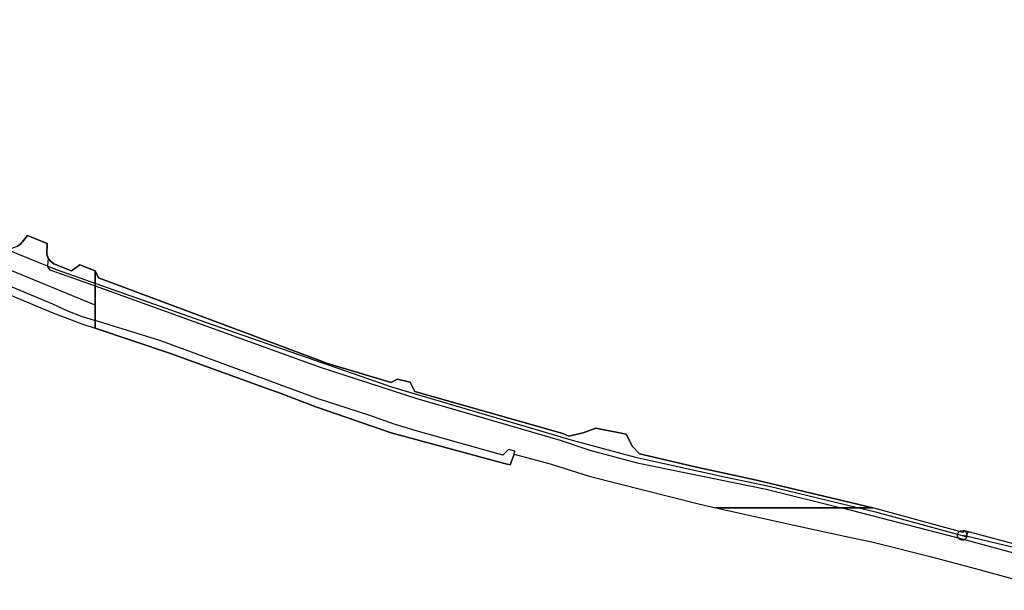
# Model space of a CAD drawing. Extents: x 166506 to 171543, y 332500 to 338212.
# Tile 123 of 139: x 169581 to 169826, y 336979 to 337121. Entities that reach past the tile are written whole.
import ezdxf

# ---------------------------------------------------------------- set-up
doc = ezdxf.new("R2010")
doc.units = 0
doc.header["$MEASUREMENT"] = 0
doc.layers.get('0').update_dxf_attribs({"color": 1, "linetype": 'CONTINUOUS'})
for name, color, linetype in [('IRISH_OS_1000S_FEATURE', 252, 'CONTINUOUS'), ('UNDERGROUND_ROUTE', 1, 'CONTINUOUS'), ('UUB', 1, 'CONTINUOUS')]:
    doc.layers.add(name, color=color, linetype=linetype)

# ---------------------------------------------------------------- blocks, each defined once
blk = doc.blocks.new('UUB_LOCATION_AC_T02')
at = {"color": 0, "linetype": 'ByBlock'}
blk.add_lwpolyline([(18862, 2286, -1), (-18862, -2286, -1), (18862, 2286)], format="xyb", close=True, dxfattribs=at)

msp = doc.modelspace()

# ---------------------------------------------------------------- linework, layer by layer
at = {"layer": 'IRISH_OS_1000S_FEATURE', "color": 9}
for points in [[(169600, 337050.376), (169533.535, 337077.663), (169515.217, 337085.48)], [(169514.659, 337073.121), (169513.943, 337074.403), (169514.148, 337076.083), (169514.692, 337077.321), (169515.755, 337078.338), (169517.217, 337079.054), (169518.598, 337079.129), (169520.077, 337078.985), (169522.316, 337078.378), (169553.779, 337065.5), (169589.416, 337050.649), (169593.113, 337048.934), (169596.474, 337047.593), (169600, 337046.51)], [(169520.153, 337077.484), (169542.127, 337068.157), (169589.453, 337048.474), (169596.654, 337045.673), (169600, 337044.595)], [(169542.127, 337068.157), (169589.453, 337048.474), (169596.654, 337045.673), (169600, 337044.595), (169600, 337058.857), (169596.187, 337060.369), (169594.122, 337058.875), (169589.747, 337060.589), (169588.769, 337061.372), (169588.31, 337062.004), (169588.014, 337063.054), (169588.022, 337065.674), (169583.148, 337067.689), (169581.522, 337065.594), (169580.68, 337065.017)], [(169579.298, 337064.501), (169580.68, 337065.017), (169581.522, 337065.594), (169583.148, 337067.689)], [(169583.148, 337067.689), (169588.022, 337065.674)], [(169588.022, 337065.674), (169588.014, 337063.054), (169588.31, 337062.004)], [(169588.31, 337062.004), (169588.126, 337060.253), (169588.204, 337059.733), (169588.722, 337059.152), (169600, 337055.169)], [(169588.31, 337062.004), (169588.769, 337061.372), (169589.747, 337060.589), (169594.122, 337058.875)], [(169594.122, 337058.875), (169596.187, 337060.369), (169600, 337058.857)], [(169600, 337058.857), (169600.786, 337057.123), (169655.609, 337036.649)], [(169600, 337055.169), (169655.953, 337034.971), (169679.999, 337027.166), (169715.621, 337016.786), (169723.008, 337014.277), (169734.777, 337011.153), (169766.936, 337004.651), (169785.59, 337000)], [(169704.206, 337013.32), (169704.411, 337014.066), (169702.846, 337014.505), (169701.382, 337013.065), (169679.822, 337019.087), (169674.402, 337020.787), (169668.283, 337022.928), (169655.183, 337027.169), (169616.064, 337041.574), (169600, 337046.509)], [(169618.703, 337038.313), (169600, 337044.595)], [(169642.962, 337029.584), (169618.703, 337038.313)], [(169655.609, 337036.649), (169657.508, 337035.94), (169673.616, 337031.15), (169675.111, 337031.959), (169678.316, 337031.177), (169679.524, 337028.918)], [(169645.334, 337028.712), (169642.962, 337029.584)], [(169679.524, 337028.918), (169716.302, 337018.453), (169717.801, 337017.777), (169721.364, 337018.604), (169724.549, 337019.812), (169732.084, 337018.284), (169733.672, 337015.197), (169735.386, 337013.391), (169749.235, 337010.178), (169764.464, 337006.881), (169793.415, 337000)], [(169701.814, 337011.02), (169673.602, 337018.648), (169654.903, 337025.049), (169645.334, 337028.712)], [(169704.206, 337013.32), (169703.182, 337010.644)], [(169704.206, 337013.32), (169713.206, 337010.872), (169722.884, 337007.877), (169750.1, 337000.954), (169754.35, 337000)], [(169703.182, 337010.644), (169701.814, 337011.02)], [(169847.389, 336985.959), (169815.959, 336994.358), (169815.88, 336993.816), (169793.416, 337000), (169771.071, 337000), (169771.071, 337000), (169754.359, 336999.997), (169775.371, 336995.294), (169786.796, 336992.823), (169791.97, 336991.8), (169793.149, 336991.554), (169794.527, 336991.188), (169807.688, 336987.85), (169820.109, 336984.594), (169835.885, 336980.224)], [(169754.359, 336999.997), (169775.371, 336995.294), (169786.796, 336992.823), (169791.97, 336991.8), (169793.149, 336991.554), (169794.527, 336991.188), (169807.688, 336987.85), (169820.109, 336984.594), (169835.885, 336980.224)], [(169870.674, 336989.121), (169871.333, 336989.005), (169870.663, 336986.153), (169870.084, 336984.384), (169869.437, 336983.369), (169868.829, 336982.667), (169867.319, 336981.468), (169865.743, 336980.572), (169864.016, 336979.931), (169862.559, 336979.669), (169861.437, 336979.473), (169856.939, 336980.671), (169842.723, 336984.819), (169816.628, 336991.929), (169785.59, 337000)], [(169864.621, 336982.797), (169863.946, 336982.658), (169862.896, 336982.733), (169862.124, 336982.842), (169847.389, 336985.959), (169815.959, 336994.358), (169815.88, 336993.816), (169793.416, 337000)]]:
    msp.add_lwpolyline(points, dxfattribs=at)
msp.add_lwpolyline([(169771.071, 337000), (169771.67, 337000), (169785.59, 337000), (169793.415, 337000), (169764.464, 337006.881), (169749.235, 337010.178), (169735.386, 337013.391), (169733.672, 337015.197), (169732.084, 337018.284), (169724.549, 337019.812), (169721.364, 337018.604), (169717.801, 337017.777), (169716.302, 337018.453), (169679.524, 337028.918), (169678.316, 337031.177), (169675.111, 337031.959), (169673.616, 337031.15), (169657.508, 337035.94), (169655.609, 337036.649), (169600.786, 337057.123), (169600, 337058.857), (169600, 337055.169), (169600, 337050.376), (169600, 337046.509), (169600, 337044.595), (169618.703, 337038.313), (169642.962, 337029.584), (169645.334, 337028.712), (169654.903, 337025.049), (169673.602, 337018.648), (169701.814, 337011.02), (169703.182, 337010.644), (169704.206, 337013.32), (169713.206, 337010.872), (169722.884, 337007.877), (169750.1, 337000.954), (169754.35, 337000), (169771.071, 337000)], close=True, dxfattribs=at)
at = {"layer": 'UNDERGROUND_ROUTE'}
for points in [[(169488.696, 337121.315), (169489.817, 337105.919), (169493.546, 337101.907), (169512.136, 337091.906), (169547.451, 337076.593), (169590.281, 337059.247), (169627.46, 337046.138), (169673.681, 337030.034), (169718.601, 337016.812), (169734.366, 337012.574), (169756.515, 337007.715), (169767.647, 337005.398), (169794.09, 336998.957), (169815.661, 336993.13)], [(169815.661, 336993.13), (169816.596, 336992.848), (169816.619, 336992.901), (169816.619, 336992.901), (169817.123, 336994.043)], [(169868.867, 336984.707), (169865.659, 336981.807), (169859.388, 336981.5), (169847.953, 336984.513), (169833.935, 336988.755), (169816.619, 336992.901), (169816.619, 336992.901), (169815.661, 336993.13)]]:
    msp.add_lwpolyline(points, dxfattribs=at)

# ---------------------------------------------------------------- block references
at = {"layer": 'UUB', "xscale": 6.3e-05, "yscale": 6.3e-05, "rotation": 344.883418}
msp.add_blockref('UUB_LOCATION_AC_T02', (169815.661, 336993.13), dxfattribs=at)

doc.saveas('drawing.dxf')
